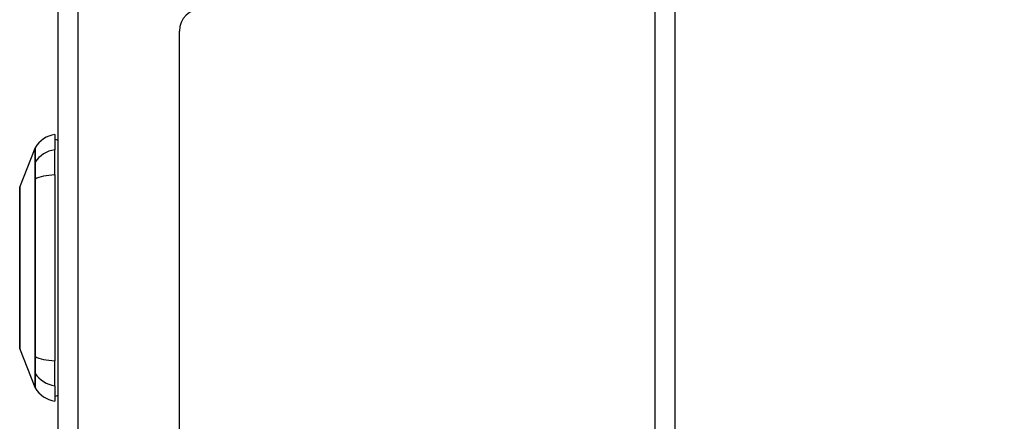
# Model space of a CAD drawing. Header units: inches. Extents: x 0 to 186, y -11 to 121.
# Tile 64 of 93: x 120.59 to 126.55, y 88.84 to 91.27. Entities that reach past the tile are written whole.
import ezdxf

# ---------------------------------------------------------------- set-up
doc = ezdxf.new("R2010")
doc.units = ezdxf.units.IN
doc.header["$LTSCALE"] = 11.141211
doc.header["$MEASUREMENT"] = 0
for name, color, linetype, lineweight in [('Dimensions(ANSI)', 7, 'Continuous', 25), ('Visible Edges(ANSI)', 7, 'Continuous', 25), ('Visible Tangent Edges(ANSI)', 7, 'Continuous', 25)]:
    doc.layers.add(name, color=color, linetype=linetype, lineweight=lineweight)
doc.styles.add('Dimension-ANSI', font='arialbd.ttf')
doc.dimstyles.new('INCH-ANSI', dxfattribs={"dimscale": 11.141211, "dimtxt": 0.12, "dimasz": 0.098425, "dimexe": 0.04, "dimexo": 0.04, "dimgap": 0.031496, "dimtad": 0, "dimtih": 1, "dimtoh": 1, "dimdec": 3, "dimzin": 0, "dimdsep": 46, "dimtxsty": 'Dimension-ANSI', "dimcen": 0.09, "dimdle": 0.312, "dimclrd": 179, "dimclre": 179, "dimclrt": 7, "dimadec": 1, "dimazin": 0, "dimtfac": 1, "dimtdec": 3, "dimtofl": 0, "dimtmove": 0, "dimatfit": 3, "dimfxl": 1, "dimtolj": 1, "dimtzin": 4, "dimlwd": 25, "dimlwe": 25, "dimarcsym": 0})

# ---------------------------------------------------------------- blocks, each defined once
blk = doc.blocks.new('*D16')
at = {"layer": 'Defpoints', "color": 0, "linetype": 'Continuous', "transparency": 16777216}
for p in [(124.5556, 96.0852), (126.5631, 96.0852), (124.5556, 31.0116)]:
    blk.add_point(p, dxfattribs=at)
at = {"layer": 'Dimensions(ANSI)', "color": 179, "linetype": 'Continuous', "lineweight": 25, "true_color": 0x262658, "transparency": 16777216}
blk.add_line((125.0013, 96.0852), (126.5631, 96.0852), dxfattribs=at)
at = {"layer": 'Dimensions(ANSI)', "color": 7, "linetype": 'Continuous', "lineweight": 25, "transparency": 16777216, "insert": (129.7247, 96.0852), "char_height": 1.33695, "attachment_point": 5, "style": 'Dimension-ANSI'}
blk.add_mtext('\\A1;47.625', dxfattribs=at)

msp = doc.modelspace()

# ---------------------------------------------------------------- linework, layer by layer
at = {"layer": 'Visible Edges(ANSI)'}
for p, q in [((124.5556, 96.0852), (124.5556, 31.0116)), ((120.8247, 31.8655), (120.8247, 95.2312)), ((121.5578, 65.8732), (121.5578, 91.1983)), ((120.8032, 90.5726), (120.8032, 90.4796)), ((120.5921, 90.2533), (120.6845, 90.491)), ((120.8032, 90.3283), (120.8032, 90.4796)), ((120.8032, 90.3283), (120.8032, 89.2031)), ((120.6845, 89.0404), (120.5921, 89.2781)), ((120.8032, 89.0518), (120.8032, 89.2031)), ((120.8032, 89.0518), (120.8032, 88.9588))]:
    msp.add_line(p, q, dxfattribs=at)
at = {"layer": 'Visible Edges(ANSI)', "flags": 128}
msp.add_lwpolyline([(120.5916, 90.2509), (120.5916, 90.2503), (120.5916, 90.2486), (120.5916, 90.2456), (120.5916, 90.2416), (120.5916, 90.2364), (120.5915, 90.2301), (120.5915, 90.2226), (120.5915, 90.214), (120.5915, 90.2043), (120.5914, 90.1936), (120.5914, 90.1818), (120.5914, 90.1692), (120.5914, 90.1555), (120.5913, 90.1409), (120.5913, 90.1254), (120.5913, 90.109), (120.5913, 90.0919), (120.5913, 90.0739), (120.5914, 90.0551), (120.5914, 90.0357), (120.5914, 90.0156), (120.5914, 89.995), (120.5915, 89.9737), (120.5915, 89.9519), (120.5915, 89.9295), (120.5915, 89.9068), (120.5916, 89.8838), (120.5916, 89.8605), (120.5916, 89.8371), (120.5916, 89.8135), (120.5916, 89.7897), (120.5916, 89.7658), (120.5916, 89.7419), (120.5916, 89.718), (120.5916, 89.6943), (120.5916, 89.6708), (120.5916, 89.6476), (120.5915, 89.6247), (120.5915, 89.6021), (120.5915, 89.5798), (120.5915, 89.5579), (120.5914, 89.5365), (120.5914, 89.5157), (120.5914, 89.4956), (120.5914, 89.4761), (120.5913, 89.4574), (120.5913, 89.4394), (120.5913, 89.4223), (120.5913, 89.4059), (120.5913, 89.3904), (120.5914, 89.3758), (120.5914, 89.3622), (120.5914, 89.3495), (120.5914, 89.3378), (120.5915, 89.3271), (120.5915, 89.3174), (120.5915, 89.3088), (120.5915, 89.3013), (120.5916, 89.295), (120.5916, 89.2898), (120.5916, 89.2857), (120.5916, 89.2828), (120.5916, 89.2811), (120.5916, 89.2805)], dxfattribs=at)
at = {"layer": 'Visible Edges(ANSI)'}
for centre, radius, start, end in [((121.6944, 91.1983), 0.1366, 90, 180), ((120.8255, 90.4128), 0.1614, 97.9413, 150.27088), ((120.7924, 90.4919), 0.0538, 53.1301, 78.46304), ((120.697, 90.4861), 0.0134, 150.27088, 158.74949), ((120.5983, 90.2509), 0.00672, 158.74949, 179.79123), ((120.5983, 89.2805), 0.00672, 180.20877, 201.25051), ((120.697, 89.0452), 0.0134, 201.25051, 209.72912), ((120.8255, 89.1186), 0.1614, 209.72912, 262.0587), ((120.7924, 89.0395), 0.0538, 281.53696, 306.8699)]:
    msp.add_arc(centre, radius, start, end, dxfattribs=at)
at = {"layer": 'Visible Tangent Edges(ANSI)'}
for p, q in [((124.4381, 31.0116), (124.4381, 96.0852)), ((120.9422, 95.2312), (120.9422, 31.8655)), ((120.6844, 90.402), (120.6844, 90.4017)), ((120.6844, 90.3019), (120.6844, 90.3013)), ((120.6844, 89.2301), (120.6844, 89.2295)), ((120.6844, 89.1296), (120.6844, 89.1294))]:
    msp.add_line(p, q, dxfattribs=at)
at = {"layer": 'Visible Tangent Edges(ANSI)', "flags": 128}
for points in [[(120.6845, 90.491), (120.6845, 90.4908), (120.6845, 90.4904), (120.6845, 90.4896), (120.6845, 90.4885), (120.6845, 90.4871), (120.6845, 90.4854), (120.6845, 90.4834), (120.6845, 90.481), (120.6845, 90.4784), (120.6845, 90.4754), (120.6845, 90.4721), (120.6845, 90.4685), (120.6845, 90.4647), (120.6845, 90.4605), (120.6844, 90.4559), (120.6844, 90.4511), (120.6844, 90.446), (120.6844, 90.4406), (120.6844, 90.4349), (120.6844, 90.4289), (120.6844, 90.4226), (120.6844, 90.416), (120.6844, 90.4092), (120.6844, 90.402)], [(120.6857, 90.4046), (120.6856, 90.4117), (120.6856, 90.4185), (120.6856, 90.4251), (120.6856, 90.4313), (120.6856, 90.4373), (120.6856, 90.4429), (120.6855, 90.4483), (120.6855, 90.4534), (120.6855, 90.4581), (120.6855, 90.4626), (120.6855, 90.4668), (120.6855, 90.4706), (120.6854, 90.4742), (120.6854, 90.4774), (120.6854, 90.4803), (120.6854, 90.4829), (120.6854, 90.4853), (120.6854, 90.4873), (120.6854, 90.489), (120.6854, 90.4903), (120.6854, 90.4914), (120.6854, 90.4922), (120.6854, 90.4926), (120.6854, 90.4928)], [(120.6844, 90.4017), (120.6844, 90.3996), (120.6844, 90.3973), (120.6844, 90.3948), (120.6844, 90.3921), (120.6844, 90.3891), (120.6844, 90.386), (120.6844, 90.3827), (120.6844, 90.3791), (120.6844, 90.3754), (120.6844, 90.3716), (120.6844, 90.3675), (120.6844, 90.3633), (120.6844, 90.3589), (120.6844, 90.3544), (120.6844, 90.3497), (120.6844, 90.3448), (120.6844, 90.3399), (120.6844, 90.3348), (120.6844, 90.3296), (120.6844, 90.3242), (120.6844, 90.3188), (120.6844, 90.3132), (120.6844, 90.3076), (120.6844, 90.3019)], [(120.6857, 90.3028), (120.6857, 90.3087), (120.6857, 90.3144), (120.6857, 90.3201), (120.6857, 90.3257), (120.6857, 90.3311), (120.6858, 90.3365), (120.6858, 90.3417), (120.6858, 90.3468), (120.6858, 90.3517), (120.6858, 90.3565), (120.6858, 90.3612), (120.6858, 90.3657), (120.6858, 90.37), (120.6858, 90.3741), (120.6858, 90.3781), (120.6858, 90.3818), (120.6858, 90.3854), (120.6858, 90.3888), (120.6857, 90.3919), (120.6857, 90.3949), (120.6857, 90.3976), (120.6857, 90.4002), (120.6857, 90.4025), (120.6857, 90.4046)], [(120.6844, 90.3013), (120.6844, 90.2582), (120.6844, 90.2147), (120.6844, 90.1709), (120.6844, 90.1268), (120.6845, 90.0824), (120.6845, 90.0378), (120.6845, 89.9929), (120.6845, 89.9479), (120.6845, 89.9027), (120.6845, 89.8574), (120.6845, 89.812), (120.6845, 89.7667), (120.6845, 89.7213), (120.6845, 89.6759), (120.6845, 89.6304), (120.6845, 89.5851), (120.6845, 89.5398), (120.6845, 89.4947), (120.6845, 89.4498), (120.6844, 89.4051), (120.6844, 89.3608), (120.6844, 89.3168), (120.6844, 89.2732), (120.6844, 89.2301)], [(120.6857, 89.2286), (120.6856, 89.2719), (120.6856, 89.3156), (120.6856, 89.3597), (120.6855, 89.4042), (120.6855, 89.449), (120.6855, 89.494), (120.6854, 89.5393), (120.6854, 89.5846), (120.6854, 89.6301), (120.6854, 89.6757), (120.6854, 89.7212), (120.6854, 89.7667), (120.6854, 89.8121), (120.6854, 89.8576), (120.6854, 89.903), (120.6854, 89.9483), (120.6854, 89.9935), (120.6855, 90.0384), (120.6855, 90.0832), (120.6855, 90.1277), (120.6856, 90.172), (120.6856, 90.2159), (120.6856, 90.2595), (120.6857, 90.3028)], [(120.5916, 90.1409), (120.5916, 90.1497), (120.5916, 90.1582), (120.5916, 90.1663), (120.5917, 90.1741), (120.5917, 90.1816), (120.5917, 90.1888), (120.5918, 90.1956), (120.5918, 90.202), (120.5918, 90.2081), (120.5918, 90.2139), (120.5919, 90.2192), (120.5919, 90.2242), (120.5919, 90.2288), (120.5919, 90.2331), (120.592, 90.2369), (120.592, 90.2403), (120.592, 90.2434), (120.592, 90.246), (120.592, 90.2482), (120.592, 90.25), (120.5921, 90.2515), (120.5921, 90.2525), (120.5921, 90.2531), (120.5921, 90.2533)], [(120.5916, 90.0766), (120.5916, 90.0795), (120.5916, 90.0824), (120.5915, 90.0853), (120.5915, 90.0881), (120.5915, 90.091), (120.5915, 90.0938), (120.5915, 90.0966), (120.5915, 90.0993), (120.5915, 90.1021), (120.5915, 90.1048), (120.5915, 90.1075), (120.5915, 90.1102), (120.5915, 90.1129), (120.5915, 90.1156), (120.5915, 90.1182), (120.5915, 90.1208), (120.5915, 90.1234), (120.5915, 90.1259), (120.5915, 90.1285), (120.5915, 90.131), (120.5915, 90.1335), (120.5916, 90.136), (120.5916, 90.1385), (120.5916, 90.1409)], [(120.5916, 89.4547), (120.5916, 89.4768), (120.5917, 89.4998), (120.5917, 89.5238), (120.5918, 89.5487), (120.5918, 89.5742), (120.5919, 89.6004), (120.5919, 89.6271), (120.592, 89.6543), (120.592, 89.6818), (120.592, 89.7096), (120.5921, 89.7377), (120.5921, 89.7659), (120.5921, 89.794), (120.592, 89.822), (120.592, 89.8497), (120.592, 89.8773), (120.5919, 89.9045), (120.5919, 89.9313), (120.5918, 89.9575), (120.5918, 89.983), (120.5917, 90.0078), (120.5917, 90.0316), (120.5916, 90.0546), (120.5916, 90.0766)], [(120.5916, 89.3905), (120.5916, 89.3929), (120.5916, 89.3954), (120.5915, 89.3978), (120.5915, 89.4003), (120.5915, 89.4029), (120.5915, 89.4054), (120.5915, 89.408), (120.5915, 89.4106), (120.5915, 89.4132), (120.5915, 89.4158), (120.5915, 89.4184), (120.5915, 89.4211), (120.5915, 89.4238), (120.5915, 89.4265), (120.5915, 89.4293), (120.5915, 89.432), (120.5915, 89.4348), (120.5915, 89.4376), (120.5915, 89.4404), (120.5915, 89.4432), (120.5915, 89.4461), (120.5916, 89.4489), (120.5916, 89.4518), (120.5916, 89.4547)], [(120.5921, 89.2781), (120.5921, 89.2783), (120.5921, 89.2789), (120.5921, 89.2799), (120.592, 89.2813), (120.592, 89.2832), (120.592, 89.2854), (120.592, 89.2881), (120.592, 89.2911), (120.592, 89.2946), (120.5919, 89.2984), (120.5919, 89.3026), (120.5919, 89.3072), (120.5919, 89.3122), (120.5918, 89.3175), (120.5918, 89.3233), (120.5918, 89.3293), (120.5918, 89.3358), (120.5917, 89.3426), (120.5917, 89.3498), (120.5917, 89.3572), (120.5916, 89.3651), (120.5916, 89.3732), (120.5916, 89.3817), (120.5916, 89.3905)], [(120.6844, 89.2295), (120.6844, 89.2238), (120.6844, 89.2181), (120.6844, 89.2126), (120.6844, 89.2072), (120.6844, 89.2018), (120.6844, 89.1966), (120.6844, 89.1915), (120.6844, 89.1865), (120.6844, 89.1817), (120.6844, 89.177), (120.6844, 89.1725), (120.6844, 89.1681), (120.6844, 89.1639), (120.6844, 89.1598), (120.6844, 89.1559), (120.6844, 89.1522), (120.6844, 89.1487), (120.6844, 89.1454), (120.6844, 89.1422), (120.6844, 89.1393), (120.6844, 89.1366), (120.6844, 89.134), (120.6844, 89.1317), (120.6844, 89.1296)], [(120.6857, 89.1268), (120.6857, 89.1289), (120.6857, 89.1312), (120.6857, 89.1337), (120.6857, 89.1365), (120.6857, 89.1394), (120.6858, 89.1426), (120.6858, 89.146), (120.6858, 89.1495), (120.6858, 89.1533), (120.6858, 89.1573), (120.6858, 89.1614), (120.6858, 89.1657), (120.6858, 89.1702), (120.6858, 89.1748), (120.6858, 89.1796), (120.6858, 89.1846), (120.6858, 89.1897), (120.6858, 89.1949), (120.6857, 89.2002), (120.6857, 89.2057), (120.6857, 89.2113), (120.6857, 89.2169), (120.6857, 89.2227), (120.6857, 89.2286)], [(120.6844, 89.1294), (120.6844, 89.1222), (120.6844, 89.1153), (120.6844, 89.1087), (120.6844, 89.1024), (120.6844, 89.0964), (120.6844, 89.0907), (120.6844, 89.0853), (120.6844, 89.0802), (120.6844, 89.0754), (120.6845, 89.0709), (120.6845, 89.0667), (120.6845, 89.0628), (120.6845, 89.0593), (120.6845, 89.056), (120.6845, 89.053), (120.6845, 89.0504), (120.6845, 89.048), (120.6845, 89.046), (120.6845, 89.0443), (120.6845, 89.0429), (120.6845, 89.0418), (120.6845, 89.041), (120.6845, 89.0405), (120.6845, 89.0404)], [(120.6854, 89.0386), (120.6854, 89.0387), (120.6854, 89.0392), (120.6854, 89.04), (120.6854, 89.041), (120.6854, 89.0424), (120.6854, 89.0441), (120.6854, 89.0461), (120.6854, 89.0484), (120.6854, 89.0511), (120.6854, 89.054), (120.6854, 89.0572), (120.6855, 89.0608), (120.6855, 89.0646), (120.6855, 89.0688), (120.6855, 89.0732), (120.6855, 89.078), (120.6855, 89.083), (120.6856, 89.0884), (120.6856, 89.094), (120.6856, 89.1), (120.6856, 89.1063), (120.6856, 89.1128), (120.6856, 89.1197), (120.6857, 89.1268)]]:
    msp.add_lwpolyline(points, dxfattribs=at)
at = {"layer": 'Visible Tangent Edges(ANSI)'}
for centre, major_axis, ratio, start_param, end_param in [((120.8255, 90.3283), (-0.1614, 0), 0.946806, 4.850991, 5.760348), ((120.6973, 90.3982), (-0.0134, -0.0001), 0.948405, 5.751701, 5.992347), ((120.6973, 90.3006), (-0.0134, 0), 0.317047, 5.761322, 6.001968), ((120.8255, 90.2769), (-0.1614, 0), 0.321806, 4.850991, 5.760348), ((120.6973, 89.2307), (-0.0134, 0), 0.317047, 0.281217, 0.521863), ((120.8255, 89.2545), (0.1614, 0), 0.321806, 3.66443, 4.573787), ((120.6973, 89.1332), (-0.0134, 0.0001), 0.948405, 0.290838, 0.531485), ((120.8255, 89.2031), (-0.1614, 0), 0.946806, 0.522838, 1.432195)]:
    msp.add_ellipse(centre, major_axis=major_axis, ratio=ratio, start_param=start_param, end_param=end_param, dxfattribs=at)

# ---------------------------------------------------------------- dimensions: what is measured, and where the dimension line sits
at = {"layer": 'Dimensions(ANSI)', "color": 179, "linetype": 'Continuous', "lineweight": 25, "true_color": 0x262658}
dim = msp.add_ordinate_dim(feature_location=(124.5556, 96.0852), offset=(2.0075, 0), dtype=0, origin=(124.5556, 31.0116), dimstyle='INCH-ANSI', override={"dimgap": 0.031496, "dimtad": 0, "dimdec": 3, "dimlfac": 0.731864, "dimtol": 0, "dimlim": 0, "dimtp": 0, "dimtm": 0, "dimtdec": 3}, dxfattribs=at)
dim.commit()
dim.dimension.update_dxf_attribs({"geometry": '*D16', "text_midpoint": (129.7247, 96.0852)})

doc.saveas('drawing.dxf')
